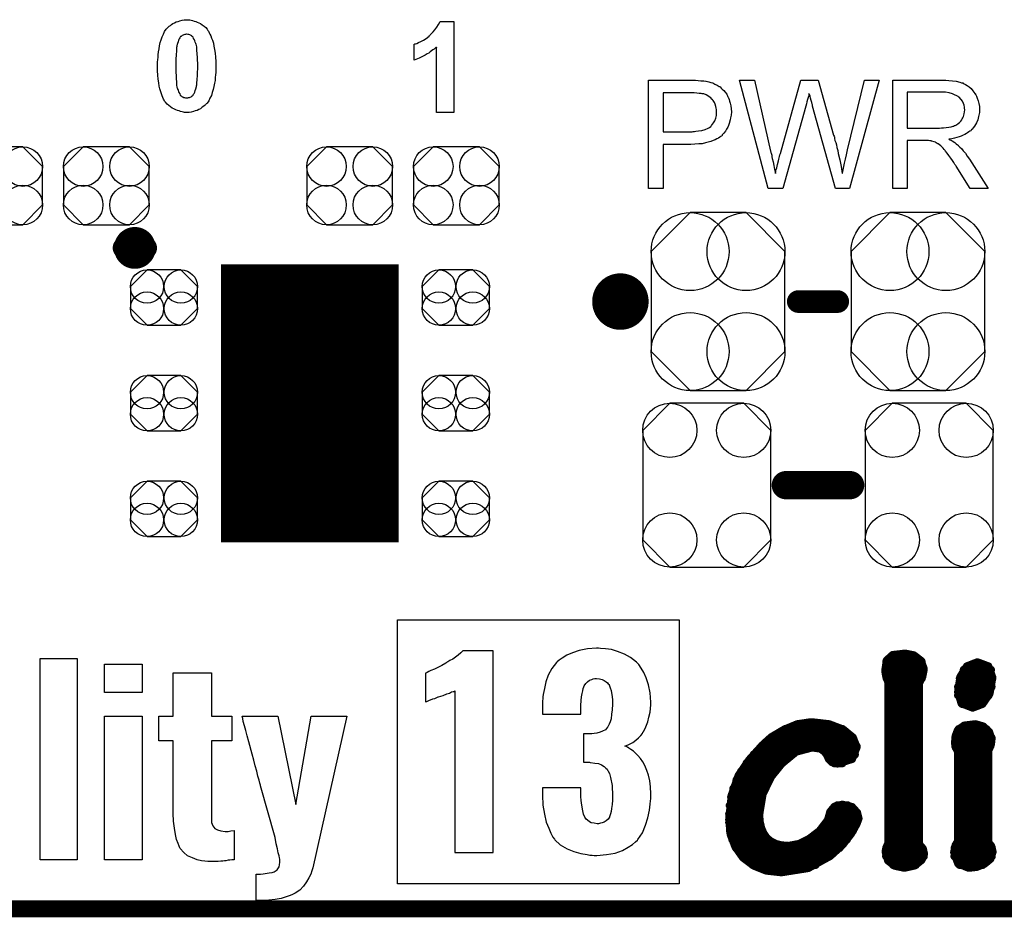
# Model space of a CAD drawing. Extents: x -0.07 to 0.95, y -0.15 to 2.1.
# Tile 3 of 17: x 0.35 to 0.7, y -0.15 to 0.16. Entities that reach past the tile are written whole.
import ezdxf

# ---------------------------------------------------------------- set-up
doc = ezdxf.new("R2010")
doc.units = 0
doc.layers.get('0').update_dxf_attribs({"linetype": 'CONTINUOUS'})
for name, color, linetype in [('gko', 6, 'CONTINUOUS'), ('gto', 2, 'CONTINUOUS'), ('gts', 1, 'CONTINUOUS')]:
    doc.layers.add(name, color=color, linetype=linetype)

# ---------------------------------------------------------------- blocks, each defined once
blk = doc.blocks.new('D26')
at = {"const_width": 0.005}
blk.add_lwpolyline([(-0.0025, 0, 1), (0.0025, 0, 1)], format="xyb", close=True, dxfattribs=at)
blk = doc.blocks.new('D58')
at = {"const_width": 0.00395}
blk.add_lwpolyline([(-0.001975, 0, 1), (0.001975, 0, 1)], format="xyb", close=True, dxfattribs=at)
blk = doc.blocks.new('D27')
at = {"const_width": 0.004}
blk.add_lwpolyline([(-0.002, 0, 1), (0.002, 0, 1)], format="xyb", close=True, dxfattribs=at)
blk = doc.blocks.new('D29')
at = {"const_width": 0.0015}
blk.add_lwpolyline([(-0.00075, 0, 1), (0.00075, 0, 1)], format="xyb", close=True, dxfattribs=at)
blk = doc.blocks.new('D61')
blk.add_lwpolyline([(0.0152, -0.0068), (0.0152, 0.0068), (0.0082, 0.0138), (-0.0082, 0.0138), (-0.0152, 0.0068), (-0.0152, -0.0068), (-0.0082, -0.0138), (0.0082, -0.0138)], close=True)
for centre in [(-0.0082, 0.0068), (0.0082, 0.0068), (-0.0082, -0.0068), (0.0082, -0.0068)]:
    blk.add_circle(centre, 0.007)
blk = doc.blocks.new('D67')
blk.add_lwpolyline([(-0.0237, 0.0177), (-0.0237, -0.0177), (-0.0099, -0.0315), (0.0099, -0.0315), (0.0237, -0.0177), (0.0237, 0.0177), (0.0099, 0.0315), (-0.0099, 0.0315)], close=True)
for centre in [(-0.0099, 0.0177), (0.0099, 0.0177), (-0.0099, -0.0177), (0.0099, -0.0177)]:
    blk.add_circle(centre, 0.0138)
blk = doc.blocks.new('D57')
at = {"const_width": 0.0984}
blk.add_lwpolyline([(-0.0315, 0), (0.0315, 0)], dxfattribs=at)
blk = doc.blocks.new('D68')
blk.add_lwpolyline([(-0.006, -0.0098), (0.006, -0.0098), (0.0119, -0.0039), (0.0119, 0.0039), (0.006, 0.0098), (-0.006, 0.0098), (-0.0119, 0.0039), (-0.0119, -0.0039)], close=True)
for centre in [(-0.006, 0.0039), (0.006, 0.0039), (-0.006, -0.0039), (0.006, -0.0039)]:
    blk.add_circle(centre, 0.0059)
blk = doc.blocks.new('D70')
blk.add_lwpolyline([(0.0227, -0.0194), (0.0227, 0.0194), (0.0131, 0.029), (-0.0131, 0.029), (-0.0227, 0.0194), (-0.0227, -0.0194), (-0.0131, -0.029), (0.0131, -0.029)], close=True)
for centre in [(-0.0131, 0.0194), (0.0131, 0.0194), (-0.0131, -0.0194), (0.0131, -0.0194)]:
    blk.add_circle(centre, 0.0096)

msp = doc.modelspace()

# ---------------------------------------------------------------- linework, layer by layer
at = {"layer": 'gko', "color": 6, "const_width": 0.006}
msp.add_lwpolyline([(-0.05, -0.15), (0.85, -0.15)], dxfattribs=at)
at = {"layer": 'gto', "color": 2}
for points in [[(0.4071, 0.1647), (0.4075, 0.1647), (0.408, 0.1646), (0.4084, 0.1645), (0.409, 0.1643), (0.4096, 0.1642), (0.4101, 0.1639), (0.4107, 0.1637), (0.4113, 0.1634), (0.4119, 0.163), (0.4125, 0.1625), (0.4131, 0.162), (0.4136, 0.1614), (0.4136, 0.1614), (0.4137, 0.1612), (0.4139, 0.161), (0.4141, 0.1607), (0.4143, 0.1602), (0.4146, 0.1597), (0.4149, 0.1591), (0.4152, 0.1583), (0.4155, 0.1575), (0.4158, 0.1565), (0.416, 0.1554), (0.4162, 0.1542), (0.4165, 0.1529), (0.4166, 0.1515), (0.4167, 0.15), (0.4167, 0.1484), (0.4167, 0.1483), (0.4167, 0.1483), (0.4167, 0.1481), (0.4167, 0.1479), (0.4167, 0.1475), (0.4167, 0.1469), (0.4167, 0.1461), (0.4166, 0.1453), (0.4165, 0.1443), (0.4164, 0.1433), (0.4162, 0.1423), (0.416, 0.1411), (0.4157, 0.1401), (0.4154, 0.139), (0.4151, 0.138), (0.4146, 0.137), (0.4142, 0.1361), (0.4136, 0.1353), (0.4136, 0.1352), (0.4135, 0.1351), (0.4133, 0.135), (0.4131, 0.1348), (0.4129, 0.1345), (0.4125, 0.1343), (0.4121, 0.1339), (0.4117, 0.1337), (0.4112, 0.1333), (0.4107, 0.133), (0.4101, 0.1327), (0.4094, 0.1325), (0.4088, 0.1323), (0.408, 0.1321), (0.4072, 0.132), (0.4063, 0.132), (0.4062, 0.132), (0.4059, 0.132), (0.4056, 0.132), (0.4052, 0.1321), (0.4047, 0.1322), (0.4042, 0.1323), (0.4037, 0.1325), (0.4031, 0.1326), (0.4025, 0.1329), (0.4018, 0.1332), (0.4012, 0.1335), (0.4006, 0.1339), (0.4, 0.1344), (0.3994, 0.1349), (0.3988, 0.1356), (0.3988, 0.1356), (0.3987, 0.1357), (0.3985, 0.136), (0.3984, 0.1363), (0.3982, 0.1367), (0.3979, 0.1372), (0.3977, 0.1378), (0.3974, 0.1385), (0.3972, 0.1393), (0.3969, 0.1403), (0.3966, 0.1413), (0.3965, 0.1425), (0.3963, 0.1438), (0.3961, 0.1452), (0.396, 0.1467), (0.396, 0.1484), (0.396, 0.1484), (0.396, 0.1485), (0.396, 0.1486), (0.396, 0.1488), (0.396, 0.1493), (0.396, 0.1499), (0.3961, 0.1506), (0.3962, 0.1515), (0.3963, 0.1524), (0.3964, 0.1534), (0.3966, 0.1545), (0.3967, 0.1556), (0.397, 0.1567), (0.3973, 0.1577), (0.3977, 0.1587), (0.3981, 0.1597), (0.3985, 0.1606), (0.3991, 0.1614), (0.3991, 0.1615), (0.3992, 0.1616), (0.3994, 0.1618), (0.3996, 0.1619), (0.3998, 0.1622), (0.4002, 0.1625), (0.4006, 0.1628), (0.401, 0.1631), (0.4015, 0.1634), (0.402, 0.1637), (0.4026, 0.164), (0.4033, 0.1642), (0.4039, 0.1644), (0.4047, 0.1646), (0.4055, 0.1647), (0.4063, 0.1648), (0.4068, 0.1648), (0.4071, 0.1647)], [(0.501, 0.132), (0.4949, 0.132), (0.4949, 0.1551), (0.4949, 0.1551), (0.4948, 0.155), (0.4946, 0.1549), (0.4943, 0.1546), (0.494, 0.1544), (0.4936, 0.1541), (0.4931, 0.1538), (0.4926, 0.1534), (0.4921, 0.153), (0.4915, 0.1527), (0.4908, 0.1522), (0.4901, 0.1519), (0.4887, 0.1512), (0.487, 0.1505), (0.487, 0.1561), (0.487, 0.1561), (0.4871, 0.1561), (0.4872, 0.1562), (0.4874, 0.1562), (0.4879, 0.1564), (0.4885, 0.1567), (0.4893, 0.1571), (0.4902, 0.1576), (0.4912, 0.1582), (0.4922, 0.159), (0.4922, 0.159), (0.4923, 0.1591), (0.4925, 0.1592), (0.4926, 0.1594), (0.4931, 0.1599), (0.4937, 0.1605), (0.4943, 0.1612), (0.495, 0.1621), (0.4956, 0.1631), (0.4961, 0.1642), (0.501, 0.1642), (0.501, 0.132)], [(0.4063, 0.1597), (0.4062, 0.1597), (0.4059, 0.1596), (0.4057, 0.1596), (0.4054, 0.1595), (0.4051, 0.1593), (0.4047, 0.1592), (0.4044, 0.1589), (0.4043, 0.1589), (0.4042, 0.1588), (0.4041, 0.1586), (0.4039, 0.1584), (0.4037, 0.158), (0.4035, 0.1576), (0.4033, 0.157), (0.4031, 0.1564), (0.4031, 0.1563), (0.403, 0.1563), (0.403, 0.1561), (0.403, 0.1559), (0.4029, 0.1557), (0.4029, 0.1553), (0.4028, 0.155), (0.4028, 0.1545), (0.4027, 0.1539), (0.4027, 0.1534), (0.4026, 0.1527), (0.4026, 0.152), (0.4025, 0.1512), (0.4025, 0.1503), (0.4025, 0.1494), (0.4025, 0.1484), (0.4025, 0.1483), (0.4025, 0.1481), (0.4025, 0.1478), (0.4025, 0.1474), (0.4025, 0.147), (0.4025, 0.1465), (0.4025, 0.1459), (0.4026, 0.1453), (0.4026, 0.144), (0.4027, 0.1427), (0.4027, 0.1421), (0.4028, 0.1415), (0.4029, 0.141), (0.403, 0.1405), (0.4031, 0.1405), (0.4031, 0.1402), (0.4033, 0.1399), (0.4034, 0.1394), (0.4036, 0.139), (0.4039, 0.1385), (0.4041, 0.1381), (0.4044, 0.1378), (0.4045, 0.1377), (0.4045, 0.1377), (0.4047, 0.1375), (0.405, 0.1375), (0.4052, 0.1373), (0.4056, 0.1372), (0.4059, 0.1371), (0.4063, 0.1371), (0.4065, 0.1371), (0.4068, 0.1371), (0.407, 0.1372), (0.4073, 0.1373), (0.4076, 0.1374), (0.408, 0.1375), (0.4083, 0.1378), (0.4083, 0.1378), (0.4084, 0.1379), (0.4086, 0.1381), (0.4088, 0.1384), (0.409, 0.1387), (0.4092, 0.1392), (0.4094, 0.1397), (0.4096, 0.1403), (0.4096, 0.1404), (0.4097, 0.1404), (0.4097, 0.1406), (0.4097, 0.1408), (0.4098, 0.1411), (0.4098, 0.1414), (0.4099, 0.1417), (0.41, 0.1422), (0.41, 0.1427), (0.4101, 0.1433), (0.4101, 0.144), (0.4102, 0.1447), (0.4102, 0.1455), (0.4102, 0.1464), (0.4103, 0.1473), (0.4103, 0.1484), (0.4103, 0.1484), (0.4103, 0.1486), (0.4103, 0.1489), (0.4103, 0.1493), (0.4103, 0.1497), (0.4102, 0.1502), (0.4102, 0.1508), (0.4102, 0.1514), (0.4101, 0.1527), (0.41, 0.154), (0.41, 0.1546), (0.4099, 0.1552), (0.4098, 0.1557), (0.4097, 0.1561), (0.4097, 0.1562), (0.4096, 0.1562), (0.4096, 0.1564), (0.4094, 0.1568), (0.4093, 0.1573), (0.4091, 0.1577), (0.4088, 0.1582), (0.4086, 0.1586), (0.4083, 0.1589), (0.4082, 0.159), (0.4082, 0.1591), (0.408, 0.1592), (0.4077, 0.1593), (0.4075, 0.1594), (0.4071, 0.1596), (0.4068, 0.1596), (0.4063, 0.1597)], [(0.5866, 0.1434), (0.5875, 0.1433), (0.5885, 0.1432), (0.5895, 0.1431), (0.5903, 0.143), (0.5904, 0.143), (0.5908, 0.1429), (0.5913, 0.1428), (0.592, 0.1426), (0.5927, 0.1424), (0.5935, 0.142), (0.5943, 0.1416), (0.595, 0.1412), (0.5951, 0.1411), (0.5954, 0.141), (0.5957, 0.1406), (0.5961, 0.1402), (0.5966, 0.1397), (0.5971, 0.1391), (0.5977, 0.1384), (0.5981, 0.1375), (0.5982, 0.1374), (0.5983, 0.1371), (0.5985, 0.1366), (0.5987, 0.136), (0.5989, 0.1352), (0.5991, 0.1343), (0.5992, 0.1333), (0.5993, 0.1322), (0.5993, 0.1322), (0.5993, 0.132), (0.5993, 0.1318), (0.5992, 0.1314), (0.5992, 0.131), (0.5991, 0.1305), (0.599, 0.13), (0.5989, 0.1294), (0.5985, 0.1281), (0.5983, 0.1274), (0.598, 0.1267), (0.5976, 0.126), (0.5972, 0.1253), (0.5967, 0.1246), (0.5961, 0.124), (0.5961, 0.1239), (0.596, 0.1238), (0.5958, 0.1236), (0.5955, 0.1235), (0.5952, 0.1232), (0.5948, 0.1229), (0.5942, 0.1226), (0.5936, 0.1223), (0.5929, 0.122), (0.592, 0.1217), (0.5911, 0.1214), (0.5901, 0.1212), (0.589, 0.1209), (0.5878, 0.1208), (0.5864, 0.1207), (0.5849, 0.1206), (0.5751, 0.1206), (0.5751, 0.105), (0.57, 0.105), (0.57, 0.1434), (0.5858, 0.1434), (0.5866, 0.1434)], [(0.6412, 0.105), (0.6362, 0.105), (0.6281, 0.1342), (0.6281, 0.1343), (0.6281, 0.1344), (0.628, 0.1346), (0.6279, 0.1349), (0.6278, 0.1355), (0.6276, 0.1362), (0.6274, 0.137), (0.6272, 0.1377), (0.627, 0.1383), (0.6269, 0.1386), (0.6269, 0.1387), (0.6269, 0.1387), (0.6268, 0.1386), (0.6268, 0.1383), (0.6267, 0.1378), (0.6265, 0.1372), (0.6263, 0.1365), (0.6261, 0.1357), (0.6259, 0.135), (0.6257, 0.1342), (0.6176, 0.105), (0.6123, 0.105), (0.6022, 0.1434), (0.6075, 0.1434), (0.6132, 0.1182), (0.6132, 0.1182), (0.6133, 0.118), (0.6133, 0.1178), (0.6134, 0.1175), (0.6135, 0.1172), (0.6136, 0.1168), (0.6137, 0.1163), (0.6138, 0.1157), (0.6141, 0.1145), (0.6143, 0.1132), (0.6146, 0.1118), (0.6149, 0.1103), (0.6149, 0.1104), (0.615, 0.1106), (0.6151, 0.1109), (0.6151, 0.1113), (0.6152, 0.1118), (0.6154, 0.1123), (0.6157, 0.1135), (0.616, 0.1148), (0.6161, 0.1154), (0.6163, 0.1159), (0.6164, 0.1164), (0.6165, 0.1169), (0.6166, 0.1172), (0.6167, 0.1174), (0.6239, 0.1434), (0.6301, 0.1434), (0.6355, 0.1239), (0.6355, 0.1239), (0.6357, 0.1236), (0.6358, 0.1232), (0.6359, 0.1227), (0.636, 0.122), (0.6363, 0.1213), (0.6365, 0.1205), (0.6367, 0.1195), (0.637, 0.1185), (0.6372, 0.1174), (0.6377, 0.1152), (0.6382, 0.1128), (0.6386, 0.1103), (0.6386, 0.1104), (0.6387, 0.1105), (0.6387, 0.1107), (0.6388, 0.111), (0.6388, 0.1113), (0.6389, 0.1117), (0.639, 0.1122), (0.6392, 0.1128), (0.6394, 0.114), (0.6398, 0.1154), (0.6401, 0.117), (0.6405, 0.1187), (0.6465, 0.1434), (0.6517, 0.1434), (0.6412, 0.105)], [(0.6748, 0.1434), (0.6753, 0.1434), (0.6764, 0.1433), (0.6777, 0.1431), (0.679, 0.143), (0.6802, 0.1427), (0.6808, 0.1425), (0.6813, 0.1424), (0.6814, 0.1424), (0.6814, 0.1423), (0.6818, 0.1421), (0.6823, 0.1419), (0.6829, 0.1415), (0.6836, 0.141), (0.6843, 0.1404), (0.6849, 0.1396), (0.6856, 0.1387), (0.6856, 0.1386), (0.6857, 0.1386), (0.6859, 0.1382), (0.6861, 0.1377), (0.6864, 0.137), (0.6867, 0.1361), (0.687, 0.1351), (0.6872, 0.1341), (0.6872, 0.1329), (0.6872, 0.1329), (0.6872, 0.1328), (0.6872, 0.1325), (0.6872, 0.1322), (0.6872, 0.1319), (0.6871, 0.1315), (0.6869, 0.1305), (0.6866, 0.1294), (0.6861, 0.1283), (0.6854, 0.1271), (0.685, 0.1265), (0.6846, 0.126), (0.6845, 0.1259), (0.6844, 0.1259), (0.6843, 0.1257), (0.6841, 0.1255), (0.6838, 0.1253), (0.6834, 0.1251), (0.683, 0.1248), (0.6826, 0.1245), (0.682, 0.1242), (0.6814, 0.1239), (0.6807, 0.1236), (0.68, 0.1233), (0.6792, 0.1231), (0.6783, 0.1228), (0.6774, 0.1226), (0.6764, 0.1225), (0.6765, 0.1224), (0.6767, 0.1223), (0.6771, 0.1221), (0.6775, 0.1219), (0.6785, 0.1213), (0.679, 0.1209), (0.6794, 0.1205), (0.6796, 0.1204), (0.6798, 0.1202), (0.6803, 0.1197), (0.6808, 0.1192), (0.6814, 0.1184), (0.6822, 0.1175), (0.6829, 0.1165), (0.6837, 0.1154), (0.6903, 0.105), (0.6839, 0.105), (0.6789, 0.113), (0.6789, 0.113), (0.6788, 0.1132), (0.6787, 0.1133), (0.6785, 0.1135), (0.6781, 0.1142), (0.6776, 0.1149), (0.677, 0.1158), (0.6764, 0.1167), (0.6758, 0.1175), (0.6752, 0.1183), (0.6752, 0.1183), (0.675, 0.1185), (0.6747, 0.1189), (0.6743, 0.1193), (0.6735, 0.1201), (0.6731, 0.1205), (0.6726, 0.1208), (0.6726, 0.1209), (0.6725, 0.1209), (0.6722, 0.121), (0.6719, 0.1212), (0.6716, 0.1214), (0.6712, 0.1215), (0.6703, 0.1218), (0.6702, 0.1218), (0.6701, 0.1219), (0.6699, 0.1219), (0.6696, 0.1219), (0.6692, 0.122), (0.6688, 0.122), (0.6682, 0.122), (0.6616, 0.122), (0.6616, 0.105), (0.6565, 0.105), (0.6565, 0.1434), (0.6743, 0.1434), (0.6748, 0.1434)], [(0.5861, 0.1389), (0.5751, 0.1389), (0.5751, 0.1251), (0.5854, 0.1251), (0.5858, 0.1252), (0.5862, 0.1252), (0.5867, 0.1253), (0.5877, 0.1254), (0.5889, 0.1256), (0.59, 0.1259), (0.5911, 0.1264), (0.5916, 0.1266), (0.592, 0.127), (0.5921, 0.1271), (0.5923, 0.1273), (0.5926, 0.1278), (0.593, 0.1283), (0.5934, 0.129), (0.5938, 0.1299), (0.594, 0.1309), (0.5941, 0.1321), (0.5941, 0.1321), (0.5941, 0.1322), (0.5941, 0.1325), (0.594, 0.133), (0.5939, 0.1335), (0.5938, 0.1341), (0.5936, 0.1349), (0.5933, 0.1355), (0.5929, 0.1362), (0.5928, 0.1362), (0.5926, 0.1365), (0.5924, 0.1367), (0.592, 0.1371), (0.5915, 0.1375), (0.591, 0.1379), (0.5904, 0.1382), (0.5896, 0.1385), (0.5896, 0.1385), (0.5894, 0.1385), (0.589, 0.1386), (0.5886, 0.1387), (0.5879, 0.1387), (0.5871, 0.1388), (0.5861, 0.1389)], [(0.6737, 0.1391), (0.6616, 0.1391), (0.6616, 0.1264), (0.6731, 0.1264), (0.6737, 0.1265), (0.6745, 0.1265), (0.6754, 0.1266), (0.6763, 0.1267), (0.6772, 0.1269), (0.6779, 0.1271), (0.6781, 0.1271), (0.6783, 0.1273), (0.6786, 0.1274), (0.6791, 0.1276), (0.6796, 0.128), (0.6801, 0.1284), (0.6806, 0.1289), (0.6809, 0.1294), (0.681, 0.1295), (0.6811, 0.1297), (0.6813, 0.13), (0.6815, 0.1305), (0.6817, 0.131), (0.6818, 0.1315), (0.6819, 0.1322), (0.682, 0.1329), (0.682, 0.1329), (0.682, 0.133), (0.6819, 0.1333), (0.6819, 0.1338), (0.6818, 0.1345), (0.6815, 0.1351), (0.6812, 0.1359), (0.6807, 0.1366), (0.68, 0.1374), (0.6799, 0.1374), (0.6796, 0.1376), (0.6792, 0.1379), (0.6784, 0.1382), (0.6776, 0.1386), (0.6765, 0.1389), (0.6752, 0.1391), (0.6737, 0.1391)], [(0.5808, -0.1411), (0.481, -0.1411), (0.481, -0.0477), (0.5808, -0.0477), (0.5808, -0.1411)], [(0.5149, -0.0587), (0.5042, -0.0587), (0.5035, -0.0594), (0.5025, -0.0602), (0.5006, -0.0616), (0.4996, -0.0621), (0.4989, -0.0625), (0.4984, -0.0628), (0.4982, -0.063), (0.4967, -0.0638), (0.4953, -0.0645), (0.4941, -0.0652), (0.4929, -0.0656), (0.4921, -0.066), (0.4916, -0.0663), (0.4911, -0.0666), (0.491, -0.0666), (0.491, -0.0767), (0.4914, -0.0766), (0.4921, -0.0763), (0.4936, -0.0757), (0.4943, -0.0755), (0.495, -0.0752), (0.4954, -0.075), (0.4956, -0.075), (0.4972, -0.0745), (0.4985, -0.0739), (0.4995, -0.0736), (0.5002, -0.0732), (0.5007, -0.0731), (0.501, -0.073), (0.5013, -0.0728), (0.5013, -0.13), (0.5149, -0.13), (0.5149, -0.0587)], [(0.5523, -0.0577), (0.5515, -0.0577), (0.5483, -0.058), (0.5454, -0.0585), (0.543, -0.0594), (0.541, -0.0602), (0.5394, -0.0612), (0.5383, -0.062), (0.5376, -0.0625), (0.5374, -0.0628), (0.5357, -0.0649), (0.5344, -0.0673), (0.5336, -0.0696), (0.5331, -0.072), (0.5326, -0.0741), (0.5325, -0.0749), (0.5325, -0.0757), (0.5324, -0.0764), (0.5324, -0.0811), (0.546, -0.0811), (0.546, -0.078), (0.5461, -0.0763), (0.5462, -0.0749), (0.5464, -0.0738), (0.5467, -0.0728), (0.5468, -0.072), (0.5471, -0.0714), (0.5472, -0.0711), (0.5472, -0.071), (0.5478, -0.0702), (0.5483, -0.0696), (0.549, -0.0691), (0.5499, -0.0688), (0.5504, -0.0686), (0.551, -0.0685), (0.5515, -0.0685), (0.5526, -0.0686), (0.5536, -0.0688), (0.5543, -0.0692), (0.555, -0.0696), (0.5554, -0.07), (0.5557, -0.0703), (0.556, -0.0706), (0.556, -0.0707), (0.5564, -0.0717), (0.5567, -0.0727), (0.5571, -0.0749), (0.5572, -0.076), (0.5572, -0.0768), (0.5572, -0.0774), (0.5572, -0.0775), (0.5571, -0.0795), (0.5569, -0.0811), (0.5567, -0.0827), (0.5564, -0.0838), (0.556, -0.0846), (0.5557, -0.0853), (0.5555, -0.0856), (0.5554, -0.0857), (0.5547, -0.0866), (0.5537, -0.0871), (0.5528, -0.0875), (0.5517, -0.0878), (0.5507, -0.0879), (0.5499, -0.0881), (0.5469, -0.0881), (0.5469, -0.0981), (0.549, -0.0981), (0.5493, -0.0982), (0.5494, -0.0982), (0.551, -0.0984), (0.5522, -0.0986), (0.5533, -0.099), (0.5542, -0.0996), (0.5548, -0.1002), (0.5553, -0.1006), (0.5554, -0.1009), (0.5555, -0.101), (0.5561, -0.1021), (0.5565, -0.1035), (0.5571, -0.1063), (0.5571, -0.1077), (0.5572, -0.1086), (0.5572, -0.1093), (0.5572, -0.1096), (0.5572, -0.1115), (0.5571, -0.1131), (0.5569, -0.1145), (0.5567, -0.1156), (0.5565, -0.1164), (0.5562, -0.1171), (0.5561, -0.1174), (0.5561, -0.1175), (0.5557, -0.1183), (0.555, -0.1189), (0.5543, -0.1193), (0.5536, -0.1196), (0.5529, -0.1197), (0.5523, -0.1199), (0.5518, -0.1199), (0.5507, -0.1197), (0.5497, -0.1195), (0.549, -0.1192), (0.5483, -0.1186), (0.5479, -0.1182), (0.5476, -0.1179), (0.5474, -0.1176), (0.5474, -0.1175), (0.5469, -0.1165), (0.5467, -0.1153), (0.5462, -0.1126), (0.5461, -0.1115), (0.546, -0.1104), (0.546, -0.1099), (0.546, -0.1096), (0.546, -0.1072), (0.5324, -0.1072), (0.5324, -0.1097), (0.5325, -0.1133), (0.5331, -0.1165), (0.5337, -0.1193), (0.5346, -0.1215), (0.5354, -0.1232), (0.5361, -0.1246), (0.5367, -0.1253), (0.5368, -0.1256), (0.5387, -0.1274), (0.5411, -0.1288), (0.5435, -0.1297), (0.546, -0.1304), (0.5482, -0.1308), (0.5492, -0.131), (0.55, -0.131), (0.5507, -0.1311), (0.5517, -0.1311), (0.5551, -0.1308), (0.5582, -0.1303), (0.5607, -0.1293), (0.5628, -0.1282), (0.5643, -0.1272), (0.5654, -0.1263), (0.566, -0.1257), (0.5662, -0.1254), (0.5678, -0.1231), (0.5689, -0.1204), (0.5697, -0.1178), (0.5703, -0.1151), (0.5705, -0.1129), (0.5707, -0.1118), (0.5708, -0.111), (0.5708, -0.1093), (0.5707, -0.1068), (0.5704, -0.1047), (0.57, -0.1027), (0.5694, -0.101), (0.5687, -0.0993), (0.5679, -0.0979), (0.5671, -0.0968), (0.5662, -0.0957), (0.5654, -0.0949), (0.5646, -0.0942), (0.5637, -0.0936), (0.563, -0.0931), (0.5625, -0.0928), (0.5621, -0.0925), (0.5618, -0.0924), (0.5616, -0.0924), (0.563, -0.0918), (0.5644, -0.0911), (0.5655, -0.0903), (0.5664, -0.0895), (0.5672, -0.0886), (0.5678, -0.0879), (0.568, -0.0874), (0.5682, -0.0873), (0.569, -0.0856), (0.5697, -0.0838), (0.5701, -0.0821), (0.5705, -0.0804), (0.5707, -0.0791), (0.5708, -0.0778), (0.5708, -0.0768), (0.5705, -0.0735), (0.57, -0.0707), (0.5691, -0.0682), (0.5683, -0.0663), (0.5673, -0.0648), (0.5665, -0.0635), (0.566, -0.063), (0.5657, -0.0627), (0.5636, -0.061), (0.5614, -0.0598), (0.559, -0.0589), (0.5568, -0.0582), (0.5547, -0.058), (0.553, -0.0578), (0.5523, -0.0577)], [(0.3676, -0.1327), (0.3544, -0.1327), (0.3544, -0.0614), (0.3676, -0.0614), (0.3676, -0.1327)], [(0.3906, -0.0734), (0.3772, -0.0734), (0.3772, -0.0634), (0.3906, -0.0634), (0.3906, -0.0734)], [(0.4151, -0.0818), (0.4224, -0.0818), (0.4224, -0.0905), (0.4151, -0.0905), (0.4151, -0.1181), (0.4151, -0.1183), (0.4151, -0.1185), (0.4152, -0.1194), (0.4156, -0.1206), (0.4163, -0.1216), (0.4166, -0.1217), (0.4173, -0.122), (0.4184, -0.1224), (0.42, -0.1226), (0.421, -0.1226), (0.422, -0.1224), (0.4232, -0.1223), (0.4232, -0.1327), (0.4223, -0.1327), (0.4217, -0.1328), (0.421, -0.1328), (0.4202, -0.133), (0.4198, -0.133), (0.4192, -0.1331), (0.4185, -0.1331), (0.4175, -0.1333), (0.4138, -0.1333), (0.4128, -0.1331), (0.4116, -0.133), (0.4101, -0.1326), (0.4084, -0.132), (0.4067, -0.1312), (0.4053, -0.1301), (0.4041, -0.1287), (0.4039, -0.1284), (0.4037, -0.1278), (0.4033, -0.1269), (0.4028, -0.1255), (0.4024, -0.1237), (0.402, -0.1215), (0.4017, -0.119), (0.4016, -0.1162), (0.4016, -0.0905), (0.3965, -0.0905), (0.3965, -0.0818), (0.4016, -0.0818), (0.4016, -0.0665), (0.4151, -0.0665), (0.4151, -0.0818)], [(0.3906, -0.1327), (0.3773, -0.1327), (0.3773, -0.0818), (0.3906, -0.0818), (0.3906, -0.1327)], [(0.451, -0.1355), (0.4509, -0.1358), (0.4507, -0.1365), (0.4503, -0.1377), (0.4496, -0.139), (0.4488, -0.1405), (0.4477, -0.142), (0.4464, -0.1434), (0.4448, -0.1445), (0.4445, -0.1446), (0.4439, -0.1449), (0.443, -0.1453), (0.4416, -0.1458), (0.4398, -0.1463), (0.4377, -0.1467), (0.4355, -0.1469), (0.4328, -0.147), (0.431, -0.147), (0.431, -0.1377), (0.4325, -0.1377), (0.4335, -0.1376), (0.4356, -0.1373), (0.4366, -0.1371), (0.4374, -0.1369), (0.4375, -0.1369), (0.4377, -0.1367), (0.4384, -0.1362), (0.4391, -0.1351), (0.4392, -0.1344), (0.4393, -0.1335), (0.4393, -0.1334), (0.4393, -0.1331), (0.4393, -0.1328), (0.4393, -0.1327), (0.4393, -0.1326), (0.4393, -0.1324), (0.4392, -0.1319), (0.4391, -0.1312), (0.4388, -0.1302), (0.4385, -0.1288), (0.4381, -0.127), (0.4377, -0.1248), (0.4325, -0.1065), (0.4325, -0.1062), (0.4323, -0.1055), (0.432, -0.1044), (0.4316, -0.103), (0.4312, -0.1013), (0.4306, -0.0994), (0.4302, -0.0974), (0.4295, -0.0952), (0.4284, -0.0909), (0.4278, -0.0888), (0.4273, -0.0869), (0.4268, -0.0852), (0.4264, -0.0837), (0.4262, -0.0826), (0.426, -0.0818), (0.4386, -0.0818), (0.445, -0.1131), (0.4504, -0.0818), (0.4631, -0.0818), (0.451, -0.1355)]]:
    msp.add_lwpolyline(points, dxfattribs=at)
for points, const_width in [([(0.3919, 0.084, 1), (0.3841, 0.084)], 0.007), ([(0.3841, 0.084, 1), (0.3919, 0.084)], 0.007), ([(0.565, 0.065, 1), (0.555, 0.065)], 0.01), ([(0.555, 0.065, 1), (0.565, 0.065)], 0.01)]:
    msp.add_lwpolyline(points, format="xyb", dxfattribs=dict(at, const_width=const_width))
for points, const_width in [([(0.3841, 0.084), (0.3841, 0.084)], 0.007), ([(0.3919, 0.084), (0.3919, 0.084)], 0.007), ([(0.3919, 0.084), (0.3919, 0.084)], 0.007), ([(0.555, 0.065), (0.555, 0.065)], 0.01), ([(0.565, 0.065), (0.565, 0.065)], 0.01), ([(0.565, 0.065), (0.565, 0.065)], 0.01), ([(0.623, 0.065), (0.637, 0.065)], 0.008), ([(0.6186, 0), (0.6414, 0)], 0.01), ([(0.6544, -0.0621), (0.6565, -0.0602)], 0.003), ([(0.6565, -0.0602), (0.6609, -0.0597)], 0.003), ([(0.6609, -0.0597), (0.6639, -0.0603)], 0.003), ([(0.6639, -0.0603), (0.6664, -0.0622)], 0.003), ([(0.6539, -0.0659), (0.6544, -0.0621)], 0.003), ([(0.6543, -0.0624), (0.6666, -0.0624)], 0.003), ([(0.6664, -0.0622), (0.6674, -0.0651)], 0.003), ([(0.6805, -0.0679), (0.6828, -0.0642)], 0.003), ([(0.6828, -0.0642), (0.6864, -0.0628)], 0.003), ([(0.6864, -0.0628), (0.6865, -0.0628)], 0.003), ([(0.6865, -0.0628), (0.6903, -0.0642)], 0.003), ([(0.6903, -0.0642), (0.6917, -0.0681)], 0.003), ([(0.6539, -0.0654), (0.6674, -0.0654)], 0.003), ([(0.6539, -0.0659), (0.6543, -0.068)], 0.003), ([(0.6669, -0.0678), (0.6674, -0.0651)], 0.003), ([(0.6817, -0.0654), (0.6912, -0.0654)], 0.003), ([(0.6543, -0.068), (0.655, -0.0698)], 0.003), ([(0.6544, -0.0684), (0.6667, -0.0684)], 0.003), ([(0.655, -0.1268), (0.655, -0.0698)], 0.003), ([(0.6657, -0.0701), (0.6669, -0.0678)], 0.003), ([(0.6657, -0.1271), (0.6657, -0.0701)], 0.003), ([(0.6797, -0.0732), (0.6805, -0.0679)], 0.003), ([(0.6803, -0.0684), (0.6917, -0.0684)], 0.003), ([(0.6907, -0.0738), (0.6917, -0.0681)], 0.003), ([(0.655, -0.0714), (0.6657, -0.0714)], 0.003), ([(0.655, -0.0744), (0.6657, -0.0744)], 0.003), ([(0.6797, -0.0714), (0.6914, -0.0714)], 0.003), ([(0.6797, -0.0732), (0.6809, -0.0772)], 0.003), ([(0.6797, -0.0744), (0.6904, -0.0744)], 0.003), ([(0.6882, -0.0774), (0.6907, -0.0738)], 0.003), ([(0.655, -0.0774), (0.6657, -0.0774)], 0.003), ([(0.6809, -0.0772), (0.6848, -0.0787)], 0.003), ([(0.6811, -0.0774), (0.6882, -0.0774)], 0.003), ([(0.6848, -0.0787), (0.6882, -0.0774)], 0.003), ([(0.655, -0.0804), (0.6657, -0.0804)], 0.003), ([(0.6179, -0.0867), (0.6227, -0.0847)], 0.003), ([(0.6227, -0.0847), (0.6275, -0.084)], 0.003), ([(0.6275, -0.084), (0.6277, -0.084)], 0.003), ([(0.6277, -0.084), (0.6339, -0.0847)], 0.003), ([(0.6339, -0.0847), (0.6389, -0.0866)], 0.003), ([(0.655, -0.0834), (0.6657, -0.0834)], 0.003), ([(0.6796, -0.0868), (0.6818, -0.0852)], 0.003), ([(0.6818, -0.0852), (0.6858, -0.0847)], 0.003), ([(0.6858, -0.0847), (0.6885, -0.0855)], 0.003), ([(0.6135, -0.0893), (0.6179, -0.0867)], 0.003), ([(0.6184, -0.0864), (0.6386, -0.0864)], 0.003), ([(0.6389, -0.0866), (0.6423, -0.0894)], 0.003), ([(0.655, -0.0864), (0.6657, -0.0864)], 0.003), ([(0.6788, -0.0889), (0.6796, -0.0868)], 0.003), ([(0.6799, -0.0864), (0.6896, -0.0864)], 0.003), ([(0.6885, -0.0855), (0.6906, -0.0875)], 0.003), ([(0.6906, -0.0875), (0.6914, -0.0899)], 0.003), ([(0.6057, -0.0973), (0.6104, -0.0921)], 0.003), ([(0.6104, -0.0921), (0.6135, -0.0893)], 0.003), ([(0.6134, -0.0894), (0.6423, -0.0894)], 0.003), ([(0.6423, -0.0894), (0.6436, -0.0928)], 0.003), ([(0.655, -0.0894), (0.6657, -0.0894)], 0.003), ([(0.6786, -0.0913), (0.6788, -0.0889)], 0.003), ([(0.6786, -0.0913), (0.6789, -0.0929)], 0.003), ([(0.6787, -0.0894), (0.6914, -0.0894)], 0.003), ([(0.6907, -0.093), (0.6912, -0.0917)], 0.003), ([(0.6912, -0.0917), (0.6914, -0.09)], 0.003), ([(0.6914, -0.09), (0.6914, -0.0899)], 0.003), ([(0.6073, -0.0954), (0.6205, -0.0954)], 0.003), ([(0.6101, -0.0924), (0.6436, -0.0924)], 0.003), ([(0.6171, -0.0985), (0.6222, -0.0943)], 0.003), ([(0.6222, -0.0943), (0.6279, -0.0928)], 0.003), ([(0.6279, -0.0928), (0.6309, -0.0932)], 0.003), ([(0.6309, -0.0932), (0.6324, -0.0943)], 0.003), ([(0.6324, -0.0943), (0.6333, -0.0955)], 0.003), ([(0.6332, -0.0954), (0.643, -0.0954)], 0.003), ([(0.6333, -0.0955), (0.6339, -0.0969)], 0.003), ([(0.642, -0.0969), (0.6436, -0.0928)], 0.003), ([(0.655, -0.0924), (0.6657, -0.0924)], 0.003), ([(0.655, -0.0954), (0.6657, -0.0954)], 0.003), ([(0.6787, -0.0924), (0.691, -0.0924)], 0.003), ([(0.6789, -0.0929), (0.6797, -0.0943)], 0.003), ([(0.6797, -0.1261), (0.6797, -0.0943)], 0.003), ([(0.6797, -0.0954), (0.6903, -0.0954)], 0.003), ([(0.6903, -0.0938), (0.6907, -0.093)], 0.003), ([(0.6903, -0.1266), (0.6903, -0.0938)], 0.003), ([(0.6019, -0.1029), (0.6057, -0.0973)], 0.003), ([(0.6048, -0.0984), (0.6172, -0.0984)], 0.003), ([(0.6133, -0.1032), (0.6171, -0.0985)], 0.003), ([(0.6339, -0.0969), (0.635, -0.098)], 0.003), ([(0.635, -0.098), (0.6369, -0.0985)], 0.003), ([(0.6358, -0.0984), (0.6386, -0.0984)], 0.003), ([(0.6369, -0.0985), (0.642, -0.0969)], 0.003), ([(0.655, -0.0984), (0.6657, -0.0984)], 0.003), ([(0.6797, -0.0984), (0.6903, -0.0984)], 0.003), ([(0.6028, -0.1014), (0.6146, -0.1014)], 0.003), ([(0.655, -0.1014), (0.6657, -0.1014)], 0.003), ([(0.6797, -0.1014), (0.6903, -0.1014)], 0.003), ([(0.5995, -0.1098), (0.6019, -0.1029)], 0.003), ([(0.6012, -0.1044), (0.6126, -0.1044)], 0.003), ([(0.6103, -0.1094), (0.6133, -0.1032)], 0.003), ([(0.655, -0.1044), (0.6657, -0.1044)], 0.003), ([(0.6797, -0.1044), (0.6903, -0.1044)], 0.003), ([(0.6001, -0.1074), (0.6111, -0.1074)], 0.003), ([(0.6091, -0.1167), (0.6103, -0.1094)], 0.003), ([(0.655, -0.1074), (0.6657, -0.1074)], 0.003), ([(0.6797, -0.1074), (0.6903, -0.1074)], 0.003), ([(0.5986, -0.1184), (0.5995, -0.1098)], 0.003), ([(0.5993, -0.1104), (0.61, -0.1104)], 0.003), ([(0.655, -0.1104), (0.6657, -0.1104)], 0.003), ([(0.6797, -0.1104), (0.6903, -0.1104)], 0.003), ([(0.5986, -0.1164), (0.6091, -0.1164)], 0.003), ([(0.5988, -0.1134), (0.6093, -0.1134)], 0.003), ([(0.6336, -0.1186), (0.6344, -0.1157)], 0.003), ([(0.6342, -0.1164), (0.6439, -0.1164)], 0.003), ([(0.6344, -0.1157), (0.6359, -0.1139)], 0.003), ([(0.6359, -0.1139), (0.6386, -0.1132)], 0.003), ([(0.6369, -0.1134), (0.6405, -0.1134)], 0.003), ([(0.6386, -0.1132), (0.642, -0.114)], 0.003), ([(0.642, -0.114), (0.6438, -0.116)], 0.003), ([(0.6438, -0.116), (0.6443, -0.118)], 0.003), ([(0.655, -0.1134), (0.6657, -0.1134)], 0.003), ([(0.655, -0.1164), (0.6657, -0.1164)], 0.003), ([(0.6797, -0.1134), (0.6903, -0.1134)], 0.003), ([(0.6797, -0.1164), (0.6903, -0.1164)], 0.003), ([(0.5986, -0.1184), (0.5991, -0.1236)], 0.003), ([(0.5986, -0.1194), (0.6093, -0.1194)], 0.003), ([(0.6091, -0.1167), (0.6093, -0.1192)], 0.003), ([(0.6093, -0.1192), (0.6098, -0.1214)], 0.003), ([(0.6306, -0.1225), (0.6336, -0.1186)], 0.003), ([(0.6331, -0.1194), (0.6438, -0.1194)], 0.003), ([(0.6417, -0.1233), (0.6436, -0.1199)], 0.003), ([(0.6436, -0.1199), (0.6443, -0.118)], 0.003), ([(0.655, -0.1194), (0.6657, -0.1194)], 0.003), ([(0.6797, -0.1194), (0.6903, -0.1194)], 0.003), ([(0.5989, -0.1224), (0.6101, -0.1224)], 0.003), ([(0.6098, -0.1214), (0.6106, -0.1233)], 0.003), ([(0.6106, -0.1233), (0.6117, -0.1249)], 0.003), ([(0.6268, -0.1254), (0.6306, -0.1225)], 0.003), ([(0.6307, -0.1224), (0.6423, -0.1224)], 0.003), ([(0.6386, -0.1273), (0.6417, -0.1233)], 0.003), ([(0.655, -0.1224), (0.6657, -0.1224)], 0.003), ([(0.6797, -0.1224), (0.6903, -0.1224)], 0.003), ([(0.5991, -0.1236), (0.6008, -0.128)], 0.003), ([(0.5997, -0.1254), (0.6122, -0.1254)], 0.003), ([(0.6117, -0.1249), (0.6132, -0.1262)], 0.003), ([(0.6132, -0.1262), (0.615, -0.1271)], 0.003), ([(0.6233, -0.1271), (0.6268, -0.1254)], 0.003), ([(0.6269, -0.1254), (0.6402, -0.1254)], 0.003), ([(0.6543, -0.1283), (0.655, -0.1268)], 0.003), ([(0.655, -0.1254), (0.6657, -0.1254)], 0.003), ([(0.6788, -0.1275), (0.6797, -0.1261)], 0.003), ([(0.6797, -0.1254), (0.6903, -0.1254)], 0.003), ([(0.6903, -0.1266), (0.6913, -0.1278)], 0.003), ([(0.6008, -0.128), (0.6035, -0.1318)], 0.003), ([(0.601, -0.1284), (0.6376, -0.1284)], 0.003), ([(0.615, -0.1271), (0.6171, -0.1276)], 0.003), ([(0.6171, -0.1276), (0.6195, -0.1278)], 0.003), ([(0.6195, -0.1278), (0.6233, -0.1271)], 0.003), ([(0.6343, -0.1312), (0.6386, -0.1273)], 0.003), ([(0.654, -0.1298), (0.6543, -0.1283)], 0.003), ([(0.654, -0.1298), (0.6549, -0.1329)], 0.003), ([(0.6543, -0.1284), (0.6668, -0.1284)], 0.003), ([(0.6657, -0.1271), (0.6671, -0.1288)], 0.003), ([(0.6671, -0.1288), (0.6675, -0.1306)], 0.003), ([(0.6783, -0.13), (0.6788, -0.1275)], 0.003), ([(0.6783, -0.13), (0.6797, -0.1339)], 0.003), ([(0.6785, -0.1284), (0.6915, -0.1284)], 0.003), ([(0.691, -0.1323), (0.6918, -0.1298)], 0.003), ([(0.6913, -0.1278), (0.6918, -0.1298)], 0.003), ([(0.6032, -0.1314), (0.634, -0.1314)], 0.003), ([(0.6035, -0.1318), (0.6072, -0.1346)], 0.003), ([(0.6265, -0.1355), (0.6343, -0.1312)], 0.003), ([(0.6542, -0.1314), (0.6674, -0.1314)], 0.003), ([(0.6549, -0.1329), (0.6573, -0.1347)], 0.003), ([(0.6642, -0.1346), (0.6666, -0.1327)], 0.003), ([(0.6666, -0.1327), (0.6675, -0.1306)], 0.003), ([(0.6784, -0.1314), (0.6915, -0.1314)], 0.003), ([(0.6797, -0.1339), (0.6834, -0.1354)], 0.003), ([(0.6862, -0.1351), (0.6889, -0.134)], 0.003), ([(0.6889, -0.134), (0.691, -0.1323)], 0.003), ([(0.6069, -0.1344), (0.6291, -0.1344)], 0.003), ([(0.6072, -0.1346), (0.6117, -0.1364)], 0.003), ([(0.6117, -0.1364), (0.617, -0.137)], 0.003), ([(0.617, -0.137), (0.6265, -0.1355)], 0.003), ([(0.6566, -0.1344), (0.6646, -0.1344)], 0.003), ([(0.6573, -0.1347), (0.6606, -0.1354)], 0.003), ([(0.6606, -0.1354), (0.6642, -0.1346)], 0.003), ([(0.6802, -0.1344), (0.6883, -0.1344)], 0.003), ([(0.6834, -0.1354), (0.6862, -0.1351)], 0.003)]:
    msp.add_lwpolyline(points, dxfattribs=dict(at, const_width=const_width))

# ---------------------------------------------------------------- block references
at = {"layer": 'gto'}
for name, p in [('D58', (0.3841, 0.084)), ('D58', (0.3841, 0.084)), ('D58', (0.3919, 0.084)), ('D58', (0.3919, 0.084)), ('D58', (0.3919, 0.084)), ('D58', (0.3919, 0.084)), ('D26', (0.555, 0.065)), ('D26', (0.555, 0.065)), ('D26', (0.565, 0.065)), ('D26', (0.565, 0.065)), ('D26', (0.565, 0.065)), ('D26', (0.565, 0.065)), ('D27', (0.623, 0.065)), ('D27', (0.637, 0.065)), ('D26', (0.6186, 0)), ('D26', (0.6414, 0)), ('D29', (0.6565, -0.0602)), ('D29', (0.6565, -0.0602)), ('D29', (0.6609, -0.0597)), ('D29', (0.6609, -0.0597)), ('D29', (0.6639, -0.0603)), ('D29', (0.6639, -0.0603)), ('D29', (0.6543, -0.0624)), ('D29', (0.6544, -0.0621)), ('D29', (0.6544, -0.0621)), ('D29', (0.6664, -0.0622)), ('D29', (0.6664, -0.0622)), ('D29', (0.6666, -0.0624)), ('D29', (0.6828, -0.0642)), ('D29', (0.6828, -0.0642)), ('D29', (0.6864, -0.0628)), ('D29', (0.6864, -0.0628)), ('D29', (0.6865, -0.0628)), ('D29', (0.6865, -0.0628)), ('D29', (0.6903, -0.0642)), ('D29', (0.6903, -0.0642)), ('D29', (0.6539, -0.0654)), ('D29', (0.6539, -0.0659)), ('D29', (0.6539, -0.0659)), ('D29', (0.6674, -0.0651)), ('D29', (0.6674, -0.0651)), ('D29', (0.6674, -0.0654)), ('D29', (0.6817, -0.0654)), ('D29', (0.6912, -0.0654)), ('D29', (0.6543, -0.068)), ('D29', (0.6544, -0.0684)), ('D29', (0.655, -0.0698)), ('D29', (0.655, -0.0698)), ('D29', (0.6657, -0.0701)), ('D29', (0.6667, -0.0684)), ('D29', (0.6669, -0.0678)), ('D29', (0.6803, -0.0684)), ('D29', (0.6805, -0.0679)), ('D29', (0.6805, -0.0679)), ('D29', (0.6917, -0.0681)), ('D29', (0.6917, -0.0681)), ('D29', (0.6917, -0.0684)), ('D29', (0.655, -0.0714)), ('D29', (0.655, -0.0744)), ('D29', (0.6657, -0.0714)), ('D29', (0.6657, -0.0744)), ('D29', (0.6797, -0.0714)), ('D29', (0.6797, -0.0732)), ('D29', (0.6797, -0.0732)), ('D29', (0.6797, -0.0744)), ('D29', (0.6904, -0.0744)), ('D29', (0.6907, -0.0738)), ('D29', (0.6914, -0.0714)), ('D29', (0.655, -0.0774)), ('D29', (0.6657, -0.0774)), ('D29', (0.6809, -0.0772)), ('D29', (0.6811, -0.0774)), ('D29', (0.6882, -0.0774)), ('D29', (0.6882, -0.0774)), ('D29', (0.655, -0.0804)), ('D29', (0.6657, -0.0804)), ('D29', (0.6848, -0.0787)), ('D29', (0.6227, -0.0847)), ('D29', (0.6227, -0.0847)), ('D29', (0.6275, -0.084)), ('D29', (0.6275, -0.084)), ('D29', (0.6277, -0.084)), ('D29', (0.6277, -0.084)), ('D29', (0.6339, -0.0847)), ('D29', (0.6339, -0.0847)), ('D29', (0.655, -0.0834)), ('D29', (0.6657, -0.0834)), ('D29', (0.6818, -0.0852)), ('D29', (0.6818, -0.0852)), ('D29', (0.6858, -0.0847)), ('D29', (0.6858, -0.0847)), ('D29', (0.6179, -0.0867)), ('D29', (0.6179, -0.0867)), ('D29', (0.6184, -0.0864)), ('D29', (0.6386, -0.0864)), ('D29', (0.6389, -0.0866)), ('D29', (0.6389, -0.0866)), ('D29', (0.655, -0.0864)), ('D29', (0.6657, -0.0864)), ('D29', (0.6796, -0.0868)), ('D29', (0.6796, -0.0868)), ('D29', (0.6799, -0.0864)), ('D29', (0.6885, -0.0855)), ('D29', (0.6885, -0.0855)), ('D29', (0.6896, -0.0864)), ('D29', (0.6906, -0.0875)), ('D29', (0.6906, -0.0875)), ('D29', (0.6104, -0.0921)), ('D29', (0.6104, -0.0921)), ('D29', (0.6134, -0.0894)), ('D29', (0.6135, -0.0893)), ('D29', (0.6135, -0.0893)), ('D29', (0.6423, -0.0894)), ('D29', (0.6423, -0.0894)), ('D29', (0.6423, -0.0894)), ('D29', (0.655, -0.0894)), ('D29', (0.6657, -0.0894)), ('D29', (0.6786, -0.0913)), ('D29', (0.6786, -0.0913)), ('D29', (0.6787, -0.0894)), ('D29', (0.6788, -0.0889)), ('D29', (0.6788, -0.0889)), ('D29', (0.6912, -0.0917)), ('D29', (0.6914, -0.0894)), ('D29', (0.6914, -0.0899)), ('D29', (0.6914, -0.0899)), ('D29', (0.6914, -0.09)), ('D29', (0.6073, -0.0954)), ('D29', (0.6101, -0.0924)), ('D29', (0.6205, -0.0954)), ('D29', (0.6222, -0.0943)), ('D29', (0.6279, -0.0928)), ('D29', (0.6309, -0.0932)), ('D29', (0.6324, -0.0943)), ('D29', (0.6332, -0.0954)), ('D29', (0.6333, -0.0955)), ('D29', (0.643, -0.0954)), ('D29', (0.6436, -0.0924)), ('D29', (0.6436, -0.0928)), ('D29', (0.6436, -0.0928)), ('D29', (0.655, -0.0924)), ('D29', (0.655, -0.0954)), ('D29', (0.6657, -0.0924)), ('D29', (0.6657, -0.0954)), ('D29', (0.6787, -0.0924)), ('D29', (0.6789, -0.0929)), ('D29', (0.6797, -0.0943)), ('D29', (0.6797, -0.0943)), ('D29', (0.6797, -0.0954)), ('D29', (0.6903, -0.0938)), ('D29', (0.6903, -0.0954)), ('D29', (0.6907, -0.093)), ('D29', (0.691, -0.0924)), ('D29', (0.6048, -0.0984)), ('D29', (0.6057, -0.0973)), ('D29', (0.6057, -0.0973)), ('D29', (0.6171, -0.0985)), ('D29', (0.6172, -0.0984)), ('D29', (0.6339, -0.0969)), ('D29', (0.635, -0.098)), ('D29', (0.6358, -0.0984)), ('D29', (0.6369, -0.0985)), ('D29', (0.6386, -0.0984)), ('D29', (0.642, -0.0969)), ('D29', (0.655, -0.0984)), ('D29', (0.6657, -0.0984)), ('D29', (0.6797, -0.0984)), ('D29', (0.6903, -0.0984)), ('D29', (0.6028, -0.1014)), ('D29', (0.6146, -0.1014)), ('D29', (0.655, -0.1014)), ('D29', (0.6657, -0.1014)), ('D29', (0.6797, -0.1014)), ('D29', (0.6903, -0.1014)), ('D29', (0.6012, -0.1044)), ('D29', (0.6019, -0.1029)), ('D29', (0.6019, -0.1029)), ('D29', (0.6126, -0.1044)), ('D29', (0.6133, -0.1032)), ('D29', (0.655, -0.1044)), ('D29', (0.6657, -0.1044)), ('D29', (0.6797, -0.1044)), ('D29', (0.6903, -0.1044)), ('D29', (0.6001, -0.1074)), ('D29', (0.6103, -0.1094)), ('D29', (0.6111, -0.1074)), ('D29', (0.655, -0.1074)), ('D29', (0.6657, -0.1074)), ('D29', (0.6797, -0.1074)), ('D29', (0.6903, -0.1074)), ('D29', (0.5993, -0.1104)), ('D29', (0.5995, -0.1098)), ('D29', (0.5995, -0.1098)), ('D29', (0.61, -0.1104)), ('D29', (0.655, -0.1104)), ('D29', (0.6657, -0.1104)), ('D29', (0.6797, -0.1104)), ('D29', (0.6903, -0.1104)), ('D29', (0.5986, -0.1164)), ('D29', (0.5988, -0.1134)), ('D29', (0.6091, -0.1164)), ('D29', (0.6093, -0.1134)), ('D29', (0.6342, -0.1164)), ('D29', (0.6344, -0.1157)), ('D29', (0.6344, -0.1157)), ('D29', (0.6359, -0.1139)), ('D29', (0.6359, -0.1139)), ('D29', (0.6369, -0.1134)), ('D29', (0.6386, -0.1132)), ('D29', (0.6386, -0.1132)), ('D29', (0.6405, -0.1134)), ('D29', (0.642, -0.114)), ('D29', (0.642, -0.114)), ('D29', (0.6438, -0.116)), ('D29', (0.6438, -0.116)), ('D29', (0.6439, -0.1164)), ('D29', (0.655, -0.1134)), ('D29', (0.655, -0.1164)), ('D29', (0.6657, -0.1134)), ('D29', (0.6657, -0.1164)), ('D29', (0.6797, -0.1134)), ('D29', (0.6797, -0.1164)), ('D29', (0.6903, -0.1134)), ('D29', (0.6903, -0.1164)), ('D29', (0.5986, -0.1184)), ('D29', (0.5986, -0.1184)), ('D29', (0.5986, -0.1194)), ('D29', (0.6091, -0.1167)), ('D29', (0.6091, -0.1167)), ('D29', (0.6093, -0.1192)), ('D29', (0.6093, -0.1192)), ('D29', (0.6093, -0.1194)), ('D29', (0.6331, -0.1194)), ('D29', (0.6336, -0.1186)), ('D29', (0.6336, -0.1186)), ('D29', (0.6436, -0.1199)), ('D29', (0.6438, -0.1194)), ('D29', (0.6443, -0.118)), ('D29', (0.6443, -0.118)), ('D29', (0.655, -0.1194)), ('D29', (0.6657, -0.1194)), ('D29', (0.6797, -0.1194)), ('D29', (0.6903, -0.1194)), ('D29', (0.5989, -0.1224)), ('D29', (0.6098, -0.1214)), ('D29', (0.6098, -0.1214)), ('D29', (0.6101, -0.1224)), ('D29', (0.6106, -0.1233)), ('D29', (0.6106, -0.1233)), ('D29', (0.6306, -0.1225)), ('D29', (0.6306, -0.1225)), ('D29', (0.6307, -0.1224)), ('D29', (0.6417, -0.1233)), ('D29', (0.6423, -0.1224)), ('D29', (0.655, -0.1224)), ('D29', (0.6657, -0.1224)), ('D29', (0.6797, -0.1224)), ('D29', (0.6903, -0.1224)), ('D29', (0.5991, -0.1236)), ('D29', (0.5997, -0.1254)), ('D29', (0.6117, -0.1249)), ('D29', (0.6117, -0.1249)), ('D29', (0.6122, -0.1254)), ('D29', (0.6132, -0.1262)), ('D29', (0.6132, -0.1262)), ('D29', (0.6268, -0.1254)), ('D29', (0.6268, -0.1254)), ('D29', (0.6269, -0.1254)), ('D29', (0.6402, -0.1254)), ('D29', (0.655, -0.1254)), ('D29', (0.655, -0.1268)), ('D29', (0.655, -0.1268)), ('D29', (0.6657, -0.1254)), ('D29', (0.6797, -0.1254)), ('D29', (0.6797, -0.1261)), ('D29', (0.6797, -0.1261)), ('D29', (0.6903, -0.1254)), ('D29', (0.6903, -0.1266)), ('D29', (0.6903, -0.1266)), ('D29', (0.6008, -0.128)), ('D29', (0.601, -0.1284)), ('D29', (0.615, -0.1271)), ('D29', (0.615, -0.1271)), ('D29', (0.6171, -0.1276)), ('D29', (0.6171, -0.1276)), ('D29', (0.6195, -0.1278)), ('D29', (0.6195, -0.1278)), ('D29', (0.6233, -0.1271)), ('D29', (0.6233, -0.1271)), ('D29', (0.6376, -0.1284)), ('D29', (0.6386, -0.1273)), ('D29', (0.654, -0.1298)), ('D29', (0.654, -0.1298)), ('D29', (0.6543, -0.1283)), ('D29', (0.6543, -0.1283)), ('D29', (0.6543, -0.1284)), ('D29', (0.6657, -0.1271)), ('D29', (0.6657, -0.1271)), ('D29', (0.6668, -0.1284)), ('D29', (0.6671, -0.1288)), ('D29', (0.6671, -0.1288)), ('D29', (0.6783, -0.13)), ('D29', (0.6783, -0.13)), ('D29', (0.6785, -0.1284)), ('D29', (0.6788, -0.1275)), ('D29', (0.6788, -0.1275)), ('D29', (0.6913, -0.1278)), ('D29', (0.6913, -0.1278)), ('D29', (0.6915, -0.1284)), ('D29', (0.6918, -0.1298)), ('D29', (0.6918, -0.1298)), ('D29', (0.6032, -0.1314)), ('D29', (0.6035, -0.1318)), ('D29', (0.634, -0.1314)), ('D29', (0.6343, -0.1312)), ('D29', (0.6542, -0.1314)), ('D29', (0.6549, -0.1329)), ('D29', (0.6666, -0.1327)), ('D29', (0.6674, -0.1314)), ('D29', (0.6675, -0.1306)), ('D29', (0.6675, -0.1306)), ('D29', (0.6784, -0.1314)), ('D29', (0.6797, -0.1339)), ('D29', (0.6889, -0.134)), ('D29', (0.691, -0.1323)), ('D29', (0.6915, -0.1314)), ('D29', (0.6069, -0.1344)), ('D29', (0.6072, -0.1346)), ('D29', (0.6117, -0.1364)), ('D29', (0.617, -0.137)), ('D29', (0.6265, -0.1355)), ('D29', (0.6291, -0.1344)), ('D29', (0.6566, -0.1344)), ('D29', (0.6573, -0.1347)), ('D29', (0.6606, -0.1354)), ('D29', (0.6642, -0.1346)), ('D29', (0.6646, -0.1344)), ('D29', (0.6802, -0.1344)), ('D29', (0.6834, -0.1354)), ('D29', (0.6862, -0.1351)), ('D29', (0.6883, -0.1344))]:
    msp.add_blockref(name, p, dxfattribs=at)
at = {"layer": 'gts'}
for name, p in [('D61', (0.3401, 0.106)), ('D61', (0.3779, 0.106)), ('D61', (0.4641, 0.106)), ('D61', (0.5019, 0.106)), ('D67', (0.5946, 0.065)), ('D67', (0.6654, 0.065)), ('D57', (0.45, 0.029)), ('D68', (0.3983, 0.0664)), ('D68', (0.5017, 0.0664)), ('D68', (0.3983, 0.029)), ('D68', (0.5017, 0.029)), ('D70', (0.5906, 0)), ('D70', (0.6694, 0)), ('D68', (0.3983, -0.0084)), ('D68', (0.5017, -0.0084))]:
    msp.add_blockref(name, p, dxfattribs=at)

doc.saveas('drawing.dxf')
